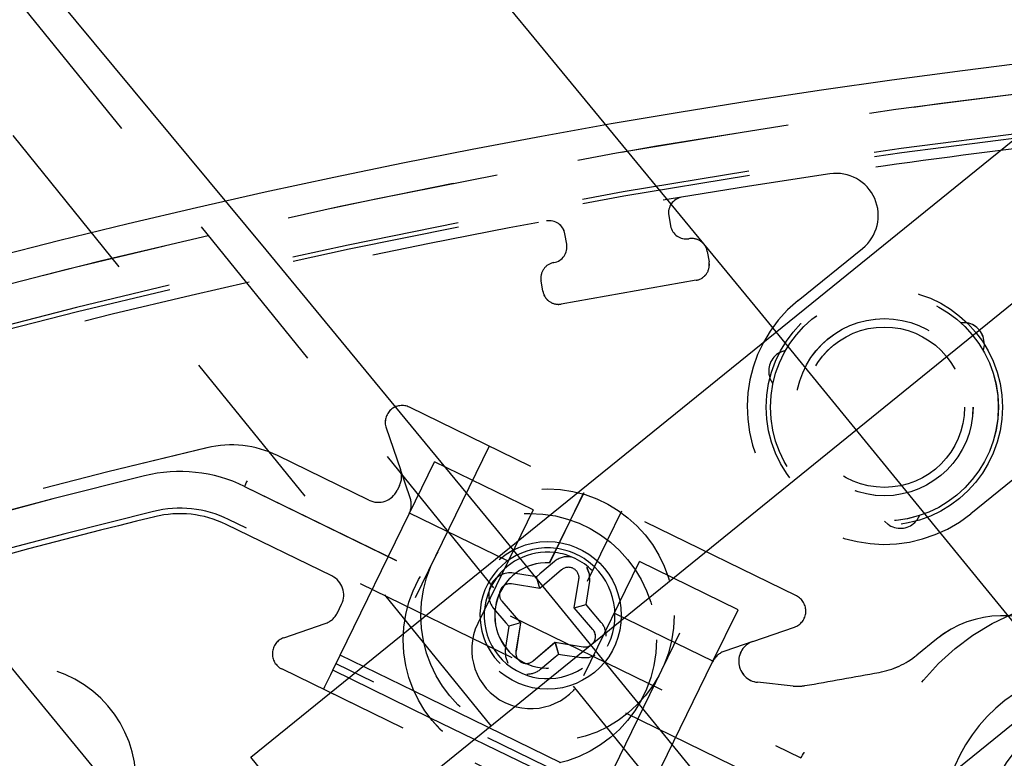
# Model space of a CAD drawing. Extents: x -7591 to -2491, y 6498 to 10061.
# Tile 117 of 125: x -3450 to -3427, y 8455 to 8473. Entities that reach past the tile are written whole.
import ezdxf

# ---------------------------------------------------------------- set-up
doc = ezdxf.new("R2010")
doc.units = 0
doc.header["$MEASUREMENT"] = 0
doc.linetypes.add('HIDDEN', pattern=[7, 4, -3])
doc.layers.get('0').update_dxf_attribs({"linetype": 'CONTINUOUS'})
doc.layers.add('LE_HIDDEN', color=7, linetype='CONTINUOUS')

msp = doc.modelspace()

# ---------------------------------------------------------------- linework, layer by layer
for p, q in [((-3444.433, 8455.352), (-3423.45, 8472.343)), ((-3442.545, 8453.02), (-3426.225, 8466.236))]:
    msp.add_line(p, q)
for points in [[(-3319.187, 8334.814, 0.111006), (-4057.655, 9007.303, 0.000315), (-4060.148, 9008.72, 0.005079), (-4100.612, 9031.15, 0.000315), (-4103.135, 9032.513, 0.252871), (-6267.968, 9031.15, 0.005079), (-6308.432, 9008.72, 0.111325), (-7049.393, 8334.814)], [(-3406.834, 8448.295, -0.288392), (-3562.097, 8322.565, -0.257807), (-3566.129, 8324.201), (-3580.399, 8341.823, -0.257806), (-3581.161, 8346.107, -0.288392), (-3425.898, 8471.837, -0.257808), (-3421.866, 8470.201), (-3407.596, 8452.579, -0.257806), (-3406.834, 8448.295)]]:
    msp.add_lwpolyline(points, format="xyb")
for points in [[(-3428.137, 8446.351), (-3432.228, 8451.403), (-3424.456, 8457.696)], [(-3405.829, 8450.583), (-3426.812, 8433.592), (-3444.433, 8455.352)]]:
    msp.add_lwpolyline(points)
for radius, start, end in [(2396.874, 31.73211, 148.26789), (2391.874, 31.73211, 148.26789), (2372, 31.75, 148.25), (2370, 31.798351, 148.201649), (2345, 32.749986, 147.249993), (2266.165, 35.008825, 144.991175), (2258.065, 35.008857, 144.991143), (2247.115, 35.0089, 144.9911)]:
    msp.add_arc((-5184.29, 7028.429), radius, start, end)
at = {"layer": 'LE_HIDDEN', "color": 1, "linetype": 'HIDDEN'}
for p, q in [((-3399.031, 8410.408), (-3461.334, 8487.345)), ((-3434.531, 8468.189), (-3434.488, 8467.943)), ((-3434.531, 8468.189), (-3434.488, 8467.943)), ((-3436.95, 8467.508), (-3436.993, 8467.755)), ((-3436.95, 8467.508), (-3436.993, 8467.755)), ((-3431.507, 8459.173), (-3440.675, 8463.644)), ((-3431.507, 8459.173), (-3440.675, 8463.644)), ((-3441.229, 8463.154), (-3440.89, 8462.17)), ((-3441.228, 8463.154), (-3440.889, 8462.17)), ((-3425.046, 8463.008), (-3427.377, 8461.12)), ((-3425.046, 8463.008), (-3427.377, 8461.12)), ((-3438.788, 8462.724), (-3441.418, 8457.331)), ((-3438.787, 8462.724), (-3441.418, 8457.331)), ((-3441.637, 8461.443), (-3443.803, 8462.499)), ((-3441.637, 8461.443), (-3443.802, 8462.499)), ((-3440.683, 8461.119), (-3440.081, 8462.353)), ((-3440.683, 8461.119), (-3440.081, 8462.353)), ((-3437.744, 8461.213), (-3440.081, 8462.353)), ((-3437.744, 8461.213), (-3440.081, 8462.353)), ((-3440.659, 8461.501), (-3440.89, 8462.17)), ((-3440.659, 8461.501), (-3440.889, 8462.17)), ((-3440.913, 8461.788), (-3440.969, 8461.673)), ((-3440.913, 8461.788), (-3440.969, 8461.673)), ((-3436.861, 8460.971), (-3436.541, 8461.628)), ((-3436.861, 8460.971), (-3436.54, 8461.628)), ((-3446.744, 8461.175), (-3446.743, 8461.176)), ((-3446.744, 8461.175), (-3446.743, 8461.176)), ((-3437.744, 8461.213), (-3439.059, 8458.517)), ((-3437.744, 8461.213), (-3439.059, 8458.517)), ((-3435.98, 8460.497), (-3435.642, 8461.189)), ((-3435.98, 8460.497), (-3435.642, 8461.189)), ((-3431.951, 8454.638), (-3444.964, 8460.985)), ((-3431.951, 8454.638), (-3444.964, 8460.985)), ((-3442.317, 8457.769), (-3440.683, 8461.119)), ((-3442.316, 8457.769), (-3440.683, 8461.119)), ((-3440.676, 8461.134), (-3440.683, 8461.119)), ((-3440.676, 8461.134), (-3440.683, 8461.119)), ((-3438.354, 8460.001), (-3440.676, 8461.134)), ((-3438.354, 8460.001), (-3440.676, 8461.134)), ((-3442.514, 8459.646), (-3445.021, 8460.868)), ((-3442.514, 8459.646), (-3445.021, 8460.868)), ((-3436.455, 8459.523), (-3435.98, 8460.497)), ((-3436.455, 8459.523), (-3435.98, 8460.497)), ((-3437.241, 8459.988), (-3437.587, 8459.696)), ((-3437.241, 8459.988), (-3437.586, 8459.696)), ((-3436.543, 8457.289), (-3435.228, 8459.986)), ((-3436.542, 8457.289), (-3435.227, 8459.986)), ((-3436.025, 8454.701), (-3433.395, 8460.093)), ((-3436.025, 8454.701), (-3433.395, 8460.093)), ((-3437.071, 8459.79), (-3437.585, 8459.348)), ((-3437.071, 8459.79), (-3437.585, 8459.348)), ((-3437.766, 8459.645), (-3438.213, 8459.715)), ((-3437.766, 8459.645), (-3438.213, 8459.715)), ((-3437.585, 8459.348), (-3437.664, 8459.629)), ((-3437.585, 8459.348), (-3437.664, 8459.629)), ((-3436.771, 8458.891), (-3436.661, 8459.561)), ((-3436.77, 8458.891), (-3436.661, 8459.561)), ((-3437.585, 8459.348), (-3438.255, 8459.457)), ((-3437.585, 8459.348), (-3438.255, 8459.457)), ((-3436.49, 8458.97), (-3436.473, 8459.071)), ((-3436.49, 8458.97), (-3436.473, 8459.071)), ((-3442.384, 8458.773), (-3442.284, 8458.977)), ((-3442.383, 8458.773), (-3442.284, 8458.977)), ((-3438.682, 8458.877), (-3438.39, 8458.532)), ((-3438.682, 8458.877), (-3438.39, 8458.532)), ((-3438.485, 8459.047), (-3438.042, 8458.533)), ((-3438.485, 8459.047), (-3438.042, 8458.533)), ((-3436.771, 8458.891), (-3436.49, 8458.97)), ((-3436.328, 8458.377), (-3436.771, 8458.891)), ((-3436.77, 8458.891), (-3436.49, 8458.97)), ((-3436.328, 8458.377), (-3436.77, 8458.891)), ((-3436.423, 8458.892), (-3436.49, 8458.97)), ((-3436.423, 8458.892), (-3436.49, 8458.97)), ((-3436.13, 8458.547), (-3436.423, 8458.892)), ((-3436.13, 8458.547), (-3436.423, 8458.892)), ((-3433.485, 8457.627), (-3435.807, 8458.759)), ((-3433.485, 8457.627), (-3435.807, 8458.759)), ((-3438.042, 8458.533), (-3438.323, 8458.454)), ((-3438.042, 8458.533), (-3438.323, 8458.454)), ((-3438.042, 8458.533), (-3438.152, 8457.864)), ((-3438.042, 8458.533), (-3438.151, 8457.864)), ((-3432.537, 8458.096), (-3431.553, 8458.435)), ((-3432.537, 8458.096), (-3431.552, 8458.435)), ((-3428.188, 8458.148), (-3428.651, 8457.773)), ((-3428.187, 8458.148), (-3428.651, 8457.773)), ((-3437.742, 8457.634), (-3437.228, 8458.076)), ((-3437.741, 8457.634), (-3437.227, 8458.076)), ((-3437.228, 8458.076), (-3437.148, 8457.795)), ((-3437.228, 8458.076), (-3436.558, 8457.967)), ((-3437.227, 8458.076), (-3437.148, 8457.795)), ((-3437.227, 8458.076), (-3436.558, 8457.967)), ((-3432.537, 8458.096), (-3433.206, 8457.866)), ((-3432.537, 8458.096), (-3433.206, 8457.866)), ((-3442.492, 8457.41), (-3442.317, 8457.769)), ((-3442.492, 8457.41), (-3442.316, 8457.769)), ((-3440.567, 8456.916), (-3442.317, 8457.769)), ((-3440.567, 8456.916), (-3442.316, 8457.769)), ((-3437.572, 8457.436), (-3437.226, 8457.728)), ((-3437.571, 8457.436), (-3437.226, 8457.728)), ((-3437.226, 8457.728), (-3437.148, 8457.795)), ((-3437.226, 8457.728), (-3437.148, 8457.795)), ((-3437.148, 8457.795), (-3437.047, 8457.779)), ((-3437.148, 8457.795), (-3437.047, 8457.779)), ((-3435.225, 8454.06), (-3442.415, 8457.567)), ((-3435.225, 8454.06), (-3442.415, 8457.567)), ((-3433.485, 8457.627), (-3433.492, 8457.612)), ((-3433.485, 8457.627), (-3433.492, 8457.612)), ((-3440.191, 8456.287), (-3442.492, 8457.41)), ((-3440.191, 8456.287), (-3442.492, 8457.41)), ((-3435.521, 8453.453), (-3442.711, 8456.96)), ((-3435.521, 8453.453), (-3442.711, 8456.96)), ((-3431.584, 8457.037), (-3432.427, 8457.126)), ((-3431.584, 8457.037), (-3432.427, 8457.126)), ((-3437.092, 8455.221), (-3440.567, 8456.916)), ((-3437.091, 8455.221), (-3440.567, 8456.916)), ((-3437.818, 8455.13), (-3440.191, 8456.287)), ((-3437.818, 8455.13), (-3440.191, 8456.287))]:
    msp.add_line(p, q, dxfattribs=at)
for points in [[(-5182.29, 9290.46), (-5182.29, 9371.428, -0.254675), (-3214.819, 8297.613), (-3480.587, 8126.665, 0.078205), (-3900.248, 8596.856), (-3840.141, 8670.423, 0.172955), (-5182.29, 9150.428), (-5182.29, 9191.396), (-5164.29, 9191.396), (-5164.29, 9193.396), (-5184.29, 9193.429), (-5204.29, 9193.396), (-5204.29, 9191.396), (-5186.29, 9191.396), (-5186.29, 9150.428, 0.172955), (-6528.439, 8670.424)], [(-3580.34, 8342.484, -0.26714), (-3580.755, 8345.079, -0.291142), (-3424.762, 8471.251)], [(-3434.054, 8467.638, -0.414214), (-3433.619, 8467.334), (-3433.576, 8467.088, -0.414214), (-3433.88, 8466.654), (-3437.081, 8466.089, -0.414214), (-3437.515, 8466.393), (-3437.558, 8466.64, -0.414214), (-3437.254, 8467.074)], [(-3434.053, 8467.638, -0.414214), (-3433.619, 8467.334), (-3433.575, 8467.088, -0.414214), (-3433.88, 8466.654), (-3437.08, 8466.089, -0.414214), (-3437.515, 8466.393), (-3437.558, 8466.64, -0.414214), (-3437.254, 8467.074)], [(-3427.377, 8461.12, -1), (-3431.468, 8466.172), (-3429.939, 8467.41)], [(-3427.377, 8461.12, -1), (-3431.468, 8466.172), (-3429.939, 8467.41)], [(-3482.183, 8449.295, -0.351559), (-3481.911, 8449.858, -0.053212), (-3445.474, 8462.685, -0.173187), (-3443.803, 8462.499)], [(-3482.182, 8449.295, -0.351559), (-3481.91, 8449.858, -0.053212), (-3445.473, 8462.685, -0.173187), (-3443.802, 8462.499)], [(-3480.664, 8450.116, -0.04931), (-3446.952, 8462.02, -0.175441), (-3444.583, 8461.767), (-3431.4, 8455.337, -0.094659), (-3424.116, 8446.342), (-3420.568, 8432.111, -0.175441), (-3420.813, 8429.741, -0.04931), (-3439.466, 8399.241)], [(-3480.663, 8450.116, -0.04931), (-3446.952, 8462.02, -0.175441), (-3444.582, 8461.767), (-3431.399, 8455.337, -0.094659), (-3424.116, 8446.342), (-3420.567, 8432.111, -0.175441), (-3420.812, 8429.741, -0.04931), (-3439.466, 8399.241)], [(-3436.455, 8459.523, -4.791288), (-3437.354, 8459.961), (-3436.861, 8460.971)], [(-3436.455, 8459.523, -4.791288), (-3437.353, 8459.961), (-3436.861, 8460.971)], [(-3436.337, 8459.764, -2.001501), (-3438.715, 8459.446, -0.302151), (-3437.236, 8460.202)], [(-3436.337, 8459.764, -2.001501), (-3438.715, 8459.446, -0.302151), (-3437.236, 8460.202)], [(-3428.188, 8458.148, -0.341112), (-3425.133, 8458.219, -0.623223), (-3425.292, 8457.336)], [(-3428.187, 8458.148, -0.341112), (-3425.133, 8458.219, -0.623223), (-3425.292, 8457.336)], [(-3434.316, 8454.441), (-3433.979, 8453.461, -0.668179), (-3434.532, 8452.971), (-3443.7, 8457.442, -0.668179), (-3443.655, 8458.18), (-3442.67, 8458.519)], [(-3434.316, 8454.441), (-3433.978, 8453.461, -0.668179), (-3434.532, 8452.971), (-3443.7, 8457.442, -0.668179), (-3443.655, 8458.18), (-3442.67, 8458.519)], [(-3435.126, 8454.262), (-3433.492, 8457.612, -0.198912), (-3433.206, 8457.866)], [(-3435.126, 8454.262), (-3433.492, 8457.612, -0.198912), (-3433.206, 8457.866)]]:
    msp.add_lwpolyline(points, format="xyb", dxfattribs=at)
for points in [[(-3630.378, 8351.099), (-3463.292, 8486.403), (-3400.36, 8408.688), (-3567.446, 8273.384), (-3632.266, 8353.43), (-3554.552, 8416.362), (-3552.664, 8414.031)], [(-3427.617, 8465.653), (-3427.491, 8465.652), (-3427.465, 8465.648)], [(-3427.616, 8465.653), (-3427.491, 8465.652), (-3427.465, 8465.648)], [(-3427.058, 8465.145), (-3427.059, 8465.119), (-3427.084, 8464.996)], [(-3427.057, 8465.145), (-3427.059, 8465.119), (-3427.084, 8464.996)], [(-3431.903, 8464.945), (-3431.88, 8464.957), (-3431.761, 8464.997)], [(-3431.903, 8464.945), (-3431.88, 8464.957), (-3431.76, 8464.997)], [(-3432.064, 8464.207), (-3432.126, 8464.316), (-3432.135, 8464.341)], [(-3432.064, 8464.207), (-3432.126, 8464.316), (-3432.135, 8464.341)], [(-3444.583, 8461.767), (-3444.581, 8461.77), (-3444.578, 8461.777), (-3444.572, 8461.79), (-3444.563, 8461.807), (-3444.553, 8461.827), (-3444.542, 8461.85), (-3444.53, 8461.876), (-3444.517, 8461.902)], [(-3444.582, 8461.767), (-3444.581, 8461.77), (-3444.577, 8461.777), (-3444.571, 8461.79), (-3444.563, 8461.807), (-3444.553, 8461.827), (-3444.542, 8461.85), (-3444.529, 8461.876), (-3444.517, 8461.902)], [(-3429.307, 8460.848), (-3429.329, 8460.863), (-3429.423, 8460.946)], [(-3429.307, 8460.848), (-3429.329, 8460.863), (-3429.423, 8460.946)], [(-3428.588, 8461.078), (-3428.652, 8460.97), (-3428.668, 8460.95)], [(-3428.588, 8461.078), (-3428.651, 8460.97), (-3428.668, 8460.95)], [(-3433.492, 8457.612), (-3432.891, 8458.846), (-3435.228, 8459.986)], [(-3433.492, 8457.612), (-3432.89, 8458.846), (-3435.227, 8459.986)], [(-3436.473, 8459.071), (-3436.404, 8459.519), (-3436.409, 8459.69), (-3436.47, 8459.85)], [(-3436.473, 8459.071), (-3436.404, 8459.519), (-3436.408, 8459.69), (-3436.469, 8459.85)], [(-3437.587, 8459.696), (-3437.664, 8459.629), (-3437.766, 8459.645)], [(-3437.586, 8459.696), (-3437.664, 8459.629), (-3437.766, 8459.645)], [(-3438.34, 8458.353), (-3438.409, 8457.906), (-3438.404, 8457.734), (-3438.346, 8457.581)], [(-3438.339, 8458.353), (-3438.409, 8457.906), (-3438.404, 8457.734), (-3438.346, 8457.581)], [(-3438.39, 8458.532), (-3438.323, 8458.454), (-3438.34, 8458.353)], [(-3438.39, 8458.532), (-3438.323, 8458.454), (-3438.339, 8458.353)], [(-3437.047, 8457.779), (-3436.6, 8457.71), (-3436.428, 8457.714), (-3436.273, 8457.773)], [(-3437.047, 8457.779), (-3436.6, 8457.71), (-3436.428, 8457.714), (-3436.273, 8457.773)], [(-3442.711, 8456.96), (-3442.708, 8456.968), (-3442.697, 8456.99), (-3442.679, 8457.026), (-3442.655, 8457.076), (-3442.623, 8457.141), (-3442.586, 8457.218), (-3442.542, 8457.308), (-3442.492, 8457.41)], [(-3442.711, 8456.96), (-3442.707, 8456.968), (-3442.697, 8456.99), (-3442.679, 8457.026), (-3442.654, 8457.076), (-3442.623, 8457.141), (-3442.585, 8457.218), (-3442.541, 8457.308), (-3442.492, 8457.41)], [(-3431.4, 8455.337), (-3431.395, 8455.344), (-3431.382, 8455.365), (-3431.361, 8455.396), (-3431.336, 8455.435), (-3431.32, 8455.46), (-3431.317, 8455.464)], [(-3431.399, 8455.337), (-3431.395, 8455.344), (-3431.382, 8455.365), (-3431.361, 8455.396), (-3431.336, 8455.435), (-3431.32, 8455.46), (-3431.317, 8455.464)]]:
    msp.add_lwpolyline(points, dxfattribs=at)
for centre, radius in [((-3429.423, 8463.646), 2.8), ((-3429.422, 8463.646), 2.8), ((-3429.423, 8463.646), 2.7), ((-3429.422, 8463.646), 2.7), ((-3429.423, 8463.646), 2.1), ((-3429.422, 8463.646), 2.1), ((-3429.423, 8463.646), 1.9), ((-3429.422, 8463.646), 1.9), ((-3437.406, 8458.712), 3), ((-3437.406, 8458.712), 3), ((-3437.824, 8458.13), 3), ((-3437.823, 8458.13), 3), ((-3437.406, 8458.712), 1.75), ((-3437.406, 8458.712), 1.75), ((-3424.249, 8453.681), 5.5), ((-3424.249, 8453.681), 5.5), ((-3424.249, 8453.681), 2.75), ((-3424.249, 8453.681), 2.75)]:
    msp.add_circle(centre, radius, dxfattribs=at)
for centre, radius, start, end in [((-5184.29, 7028.429), 2343, 32.798895, 89.951085), ((-5184.29, 7028.429), 2341, 33.798936, 50.781029), ((-5184.29, 7028.429), 2341, 33.798936, 50.781029), ((-5184.291, 7028.429), 2345, 34.270151, 50.309805), ((-3403.6, 8285.569), 186.884, 96.82583, 161.19215), ((-3403.6, 8285.569), 185.953, 96.82583, 161.19215), ((-3403.6, 8285.569), 185.953, 96.82583, 161.19215), ((-3403.6, 8285.569), 185.849, 96.82583, 161.19215), ((-3403.6, 8285.569), 185.849, 96.82583, 161.19215), ((-3403.6, 8285.568), 185.6, 96.82572, 98.40049), ((-3403.599, 8285.568), 185.6, 96.82572, 98.40049), ((-3403.6, 8285.568), 185.6, 98.40049, 107.91441), ((-3403.599, 8285.568), 185.6, 98.40049, 107.91441), ((-3430.568, 8468.187), 1, -51, 98.4005), ((-3430.568, 8468.187), 1, -51, 98.4005), ((-3434.162, 8468.254), 0.375, 100, -170), ((-3434.162, 8468.254), 0.375, 100, -170), ((-3437.363, 8467.69), 0.375, 10, 100), ((-3437.362, 8467.69), 0.375, 10, 100), ((-3434.119, 8468.008), 0.375, -170, -80), ((-3434.118, 8468.008), 0.375, -170, -80), ((-3437.319, 8467.443), 0.375, -80, 10), ((-3437.319, 8467.443), 0.375, -80, 10), ((-3427.558, 8465.156), 0.5, -1.3149, 79.3149), ((-3427.557, 8465.156), 0.5, -1.3149, 79.3149), ((-3431.663, 8464.506), 0.5, 118.6851, -160.6851), ((-3431.663, 8464.506), 0.5, 118.6851, -160.6851), ((-3440.851, 8463.285), 0.4, 64, -161), ((-3440.85, 8463.285), 0.4, 64, -161), ((-3441.362, 8462.007), 0.5, -26, 19), ((-3441.362, 8462.007), 0.5, -26, 19), ((-3441.418, 8461.893), 0.5, -116, -26), ((-3441.418, 8461.893), 0.5, -116, -26), ((-3441.132, 8461.338), 0.5, -26, 19), ((-3441.132, 8461.338), 0.5, -26, 19), ((-3403.602, 8285.573), 180.824, 103.8031, 114.75563), ((-3403.602, 8285.573), 180.824, 103.8031, 114.75563), ((-3446.117, 8458.621), 2.63, 64, 103.7742), ((-3446.117, 8458.621), 2.63, 64, 103.7742), ((-3403.601, 8285.573), 180.694, 103.80342, 106.04224), ((-3403.601, 8285.573), 180.694, 103.80342, 106.04224), ((-3446.117, 8458.621), 2.5, 64, 103.8034), ((-3446.117, 8458.621), 2.5, 64, 103.8034), ((-3429.047, 8461.276), 0.5, -121.3149, -40.6851), ((-3429.047, 8461.276), 0.5, -121.3149, -40.6851), ((-3437.406, 8458.712), 1.6, 82.2099, 45.79), ((-3437.406, 8458.712), 1.6, 82.2099, 45.79), ((-3437.406, 8458.712), 1.6, 45.79, 82.2099), ((-3437.406, 8458.712), 1.6, 45.79, 82.2099), ((-3436.937, 8459.646), 0.457, 79.037, 131.631), ((-3436.937, 8459.646), 0.457, 79.037, 131.631), ((-3437.406, 8458.712), 1.5, 44.5287, 83.4712), ((-3437.406, 8458.712), 1.5, 44.5287, 83.4712), ((-3436.908, 8459.601), 0.25, -9.2798, 130.7202), ((-3436.908, 8459.601), 0.25, -9.2798, 130.7202), ((-3442.733, 8459.196), 0.5, -26, 64), ((-3442.733, 8459.196), 0.5, -26, 64), ((-3438.284, 8459.204), 0.515, 82.0339, -140.5934), ((-3438.284, 8459.204), 0.515, 82.0339, -140.5934), ((-3438.295, 8459.21), 0.25, 80.7202, -139.2798), ((-3438.295, 8459.21), 0.25, 80.7202, -139.2798), ((-3431.683, 8458.813), 0.4, -71, 64), ((-3431.683, 8458.813), 0.4, -71, 64), ((-3442.833, 8458.992), 0.5, -71.0001, -26), ((-3442.833, 8458.992), 0.5, -71.0001, -26), ((-3437.801, 8457.903), 1.4, 154.0001, -26.0002), ((-3437.801, 8457.903), 1.4, 154.0001, -26.0002), ((-3436.518, 8458.214), 0.25, -99.2798, 40.7202), ((-3436.517, 8458.214), 0.25, -99.2798, 40.7202), ((-3436.512, 8458.229), 0.497, -1.4435, 39.8165), ((-3436.512, 8458.229), 0.497, -1.4435, 39.8165), ((-3432.375, 8457.623), 0.5, 109, -96), ((-3432.374, 8457.623), 0.5, 109, -96), ((-3437.905, 8457.823), 0.25, 170.7202, -49.2798), ((-3437.905, 8457.823), 0.25, 170.7202, -49.2798), ((-3429.91, 8459.327), 2, -79.6203, -51), ((-3429.909, 8459.327), 2, -79.6203, -51), ((-3449.907, 8454.778), 2.75, -12.0442, -118.1499), ((-3449.907, 8454.778), 2.75, -12.0442, -118.1499), ((-3437.884, 8457.809), 0.487, -90.9828, -50.0132), ((-3437.884, 8457.809), 0.487, -90.9828, -50.0132), ((-3462.106, 8635.103), 180.7, -80.18706, -79.6203), ((-3462.106, 8635.103), 180.7, -80.18706, -79.6203), ((-3424.249, 8453.681), 3.8, 105.9312, 174.7648), ((-3424.249, 8453.681), 3.8, 105.9312, 174.7648), ((-3431.48, 8458.032), 1, -96, -80.1871), ((-3431.479, 8458.032), 1, -96, -80.1871)]:
    msp.add_arc(centre, radius, start, end, dxfattribs=at)

doc.saveas('drawing.dxf')
